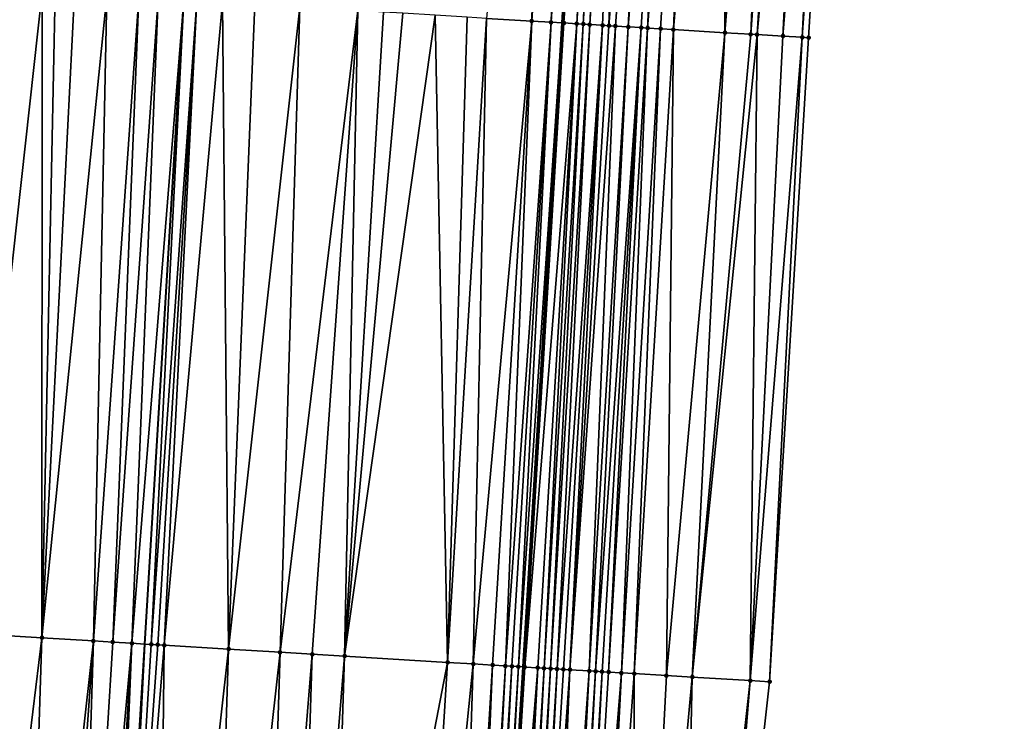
# Model space of a CAD drawing. Header units: feet. Extents: x 2004186 to 2014793, y 836912 to 864902.
# Tile 217 of 256: x 2010611 to 2010641, y 843563 to 843585. Entities that reach past the tile are written whole.
import ezdxf

# ---------------------------------------------------------------- set-up
doc = ezdxf.new("R2010")
doc.units = ezdxf.units.FT
doc.header["$LTSCALE"] = 100
doc.header["$MEASUREMENT"] = 0
for name, color, linetype, lineweight in [('EP_Travel Lane', 5, 'Continuous', 40), ('GPL_Skip Line', 2, 'Continuous', 40), ('Road Shots', 4, 'Continuous', 200), ('Road X-Section', 30, 'Continuous', 13)]:
    doc.layers.add(name, color=color, linetype=linetype, lineweight=lineweight)
doc.layers.add('I-77 SB_MM21-27-Surface-Border', color=7, linetype='Continuous')
doc.layers.add('I-77 SB_MM21-27-Surface-TIN', color=7, linetype='Continuous')

msp = doc.modelspace()

# ---------------------------------------------------------------- linework, layer by layer
at = {"layer": 'EP_Travel Lane'}
msp.add_polyline3d([(2010615.324031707, 843385.081637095, 390.938501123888), (2010616.552035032, 843405.029194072, 391.3267892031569), (2010617.804912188, 843424.9826139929, 391.7072175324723), (2010619.06035813, 843444.9396238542, 392.076744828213), (2010620.315796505, 843464.8965134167, 392.4455438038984), (2010621.571207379, 843484.8529658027, 392.8361508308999), (2010622.826636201, 843504.8097034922, 393.207610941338), (2010624.082055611, 843524.7662915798, 393.588119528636), (2010625.337475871, 843544.7228931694, 393.9578562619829), (2010626.574150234, 843564.6968983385, 394.3421443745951), (2010627.787247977, 843584.6577759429, 394.7077882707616), (2010628.998110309, 843604.6177941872, 395.069523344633), (2010630.208910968, 843624.5767958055, 395.4468158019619), (2010631.419691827, 843644.5354710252, 395.8200524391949), (2010632.630300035, 843664.4913002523, 396.1974298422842), (2010633.840819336, 843684.4456639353, 396.6153915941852), (2010635.051183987, 843704.397478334, 396.990028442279)], dxfattribs=at)
at = {"layer": 'GPL_Skip Line'}
msp.add_polyline3d([(2010603.70424591, 843385.7929352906, 391.1169724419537), (2010604.937612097, 843405.7474407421, 391.4959406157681), (2010606.177803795, 843425.7023868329, 391.8795521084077), (2010607.418814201, 843445.6600469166, 392.2561938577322), (2010608.659815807, 843465.6175654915, 392.6389821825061), (2010609.900829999, 843485.5752864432, 393.0147508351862), (2010611.14181534, 843505.532543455, 393.4036226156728), (2010612.382834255, 843525.4903403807, 393.7734629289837), (2010613.623817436, 843545.4475626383, 394.1539700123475), (2010614.851477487, 843565.4061275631, 394.5297942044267), (2010616.063778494, 843585.3655740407, 394.9026732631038), (2010617.274641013, 843605.3255953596, 395.2527930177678), (2010618.485442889, 843625.2846170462, 395.6266661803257), (2010619.696209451, 843645.2430566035, 396.0104920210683), (2010620.906816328, 843665.1988638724, 396.3850727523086), (2010622.117339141, 843685.1532854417, 396.7970961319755), (2010623.327716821, 843705.1053146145, 397.1721754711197)], dxfattribs=at)
at = {"layer": 'I-77 SB_MM21-27-Surface-Border', "color": 3, "linetype": 'ByBlock', "lineweight": -2}
msp.add_polyline3d([(2010641.494798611, 843704.011147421, 396.742496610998), (2010640.084793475, 843684.0713201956, 396.389644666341), (2010639.473184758, 843664.0808158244, 395.9581236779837), (2010638.661870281, 843644.1012226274, 395.5515044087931), (2010637.650729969, 843624.130561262, 395.1687706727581), (2010636.639548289, 843604.1592179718, 394.8003933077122), (2010635.428642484, 843584.1984831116, 394.4630981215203), (2010634.216257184, 843564.2376289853, 394.0597069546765), (2010631.988867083, 843544.3139747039, 393.7105732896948), (2010631.745981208, 843524.2950926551, 393.2988029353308), (2010630.504983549, 843504.3376375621, 392.9256674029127), (2010629.263969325, 843484.3799160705, 392.5550018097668), (2010628.022992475, 843464.4227956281, 392.1595565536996), (2010626.582373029, 843444.4776350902, 391.7798552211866), (2010624.942087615, 843424.5440586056, 391.4267705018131), (2010623.302710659, 843404.6146482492, 391.0750838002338), (2010622.070041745, 843384.6715023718, 390.6895467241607)], dxfattribs=at)
at = {"layer": 'I-77 SB_MM21-27-Surface-TIN', "color": 128, "linetype": 'ByBlock', "lineweight": -2}
for points in [[(2010627.256436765, 843604.7224706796, 395.1224686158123), (2010625.44666708, 843584.7986463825, 394.7719736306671), (2010626.844128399, 843584.7143723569, 394.743184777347)], [(2010628.054989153, 843604.6743645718, 395.1042501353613), (2010627.256436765, 843604.7224706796, 395.1224686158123), (2010626.844128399, 843584.7143723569, 394.743184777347)], [(2010628.054989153, 843604.6743645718, 395.1042501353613), (2010626.844128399, 843584.7143723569, 394.743184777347), (2010627.443046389, 843584.6783537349, 394.7251601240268)], [(2010628.653908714, 843604.638371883, 395.085879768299), (2010628.054989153, 843604.6743645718, 395.1042501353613), (2010627.443046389, 843584.6783537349, 394.7251601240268)], [(2010628.653908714, 843604.638371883, 395.085879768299), (2010627.443046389, 843584.6783537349, 394.7251601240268), (2010627.787247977, 843584.6577759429, 394.7077882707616)], [(2010628.653908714, 843604.638371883, 395.085879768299), (2010627.787247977, 843584.6577759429, 394.7077882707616), (2010628.998110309, 843604.6177941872, 395.069523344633)], [(2010627.842333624, 843584.6544826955, 394.7050080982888), (2010628.998110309, 843604.6177941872, 395.069523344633), (2010627.787247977, 843584.6577759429, 394.7077882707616)], [(2010629.053195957, 843604.6145009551, 395.0669056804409), (2010628.998110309, 843604.6177941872, 395.069523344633), (2010627.842333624, 843584.6544826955, 394.7050080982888)], [(2010629.252830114, 843604.6024094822, 395.0658688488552), (2010629.053195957, 843604.6145009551, 395.0669056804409), (2010627.842333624, 843584.6544826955, 394.7050080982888)], [(2010629.252830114, 843604.6024094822, 395.0658688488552), (2010627.842333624, 843584.6544826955, 394.7050080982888), (2010628.241592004, 843584.6301359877, 394.7122289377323)], [(2010629.452458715, 843604.5902264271, 395.0697925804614), (2010629.252830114, 843604.6024094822, 395.0658688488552), (2010628.241592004, 843584.6301359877, 394.7122289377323)], [(2010629.452458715, 843604.5902264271, 395.0697925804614), (2010628.241592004, 843584.6301359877, 394.7122289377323), (2010628.441228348, 843584.6180805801, 394.7090519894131)], [(2010629.652091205, 843604.5781074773, 395.0702440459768), (2010629.452458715, 843604.5902264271, 395.0697925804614), (2010628.441228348, 843584.6180805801, 394.7090519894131)], [(2010629.652091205, 843604.5781074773, 395.0702440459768), (2010628.441228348, 843584.6180805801, 394.7090519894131), (2010628.640868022, 843584.6060800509, 394.7027170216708)], [(2010629.851728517, 843604.5660680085, 395.0663904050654), (2010629.652091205, 843604.5781074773, 395.0702440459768), (2010628.640868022, 843584.6060800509, 394.7027170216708)], [(2010629.851728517, 843604.5660680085, 395.0663904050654), (2010628.640868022, 843584.6060800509, 394.7027170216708), (2010629.040157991, 843584.5822540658, 394.6799723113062)], [(2010629.851728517, 843604.5660680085, 395.0663904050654), (2010629.040157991, 843584.5822540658, 394.6799723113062), (2010629.23979875, 843584.5702714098, 394.6726088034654)], [(2010630.849941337, 843604.5063035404, 395.0236755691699), (2010629.851728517, 843604.5660680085, 395.0663904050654), (2010629.23979875, 843584.5702714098, 394.6726088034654)], [(2010630.849941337, 843604.5063035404, 395.0236755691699), (2010629.23979875, 843584.5702714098, 394.6726088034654), (2010629.439441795, 843584.5583264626, 394.6630753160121)], [(2010630.849941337, 843604.5063035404, 395.0236755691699), (2010629.439441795, 843584.5583264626, 394.6630753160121), (2010629.838718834, 843584.5342873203, 394.6525969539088)], [(2010631.44886441, 843604.4703687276, 395.0021703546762), (2010630.849941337, 843604.5063035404, 395.0236755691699), (2010629.838718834, 843584.5342873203, 394.6525969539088)], [(2010631.44886441, 843604.4703687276, 395.0021703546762), (2010629.838718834, 843584.5342873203, 394.6525969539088), (2010630.237998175, 843584.5102861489, 394.6399335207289)], [(2010631.44886441, 843604.4703687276, 395.0021703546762), (2010630.237998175, 843584.5102861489, 394.6399335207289), (2010630.437635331, 843584.4982441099, 394.6359872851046)], [(2010632.047783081, 843604.4343613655, 394.9845947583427), (2010631.44886441, 843604.4703687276, 395.0021703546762), (2010630.437635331, 843584.4982441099, 394.6359872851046)], [(2010632.047783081, 843604.4343613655, 394.9845947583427), (2010630.437635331, 843584.4982441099, 394.6359872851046), (2010630.836915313, 843584.4742535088, 394.6227155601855)], [(2010632.047783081, 843604.4343613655, 394.9845947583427), (2010630.836915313, 843584.4742535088, 394.6227155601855), (2010631.236198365, 843584.4503134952, 394.6065327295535)], [(2010632.846353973, 843604.3865602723, 394.949855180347), (2010632.047783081, 843604.4343613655, 394.9845947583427), (2010631.236198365, 843584.4503134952, 394.6065327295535)], [(2010632.846353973, 843604.3865602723, 394.949855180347), (2010631.236198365, 843584.4503134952, 394.6065327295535), (2010632.83331588, 843584.3543112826, 394.5557366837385)], [(2010633.64492114, 843604.3386977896, 394.9184407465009), (2010632.846353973, 843604.3865602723, 394.949855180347), (2010632.83331588, 843584.3543112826, 394.5557366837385)], [(2010634.443490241, 843604.2908671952, 394.8852990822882), (2010633.64492114, 843604.3386977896, 394.9184407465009), (2010632.83331588, 843584.3543112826, 394.5557366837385)], [(2010634.443490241, 843604.2908671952, 394.8852990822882), (2010632.83331588, 843584.3543112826, 394.5557366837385), (2010633.631877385, 843584.3063554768, 394.5277317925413)], [(2010634.443490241, 843604.2908671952, 394.8852990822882), (2010633.631877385, 843584.3063554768, 394.5277317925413), (2010635.042414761, 843604.2549562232, 394.8625025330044)], [(2010635.042414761, 843604.2549562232, 394.8625025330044), (2010633.631877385, 843584.3063554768, 394.5277317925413), (2010633.831515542, 843584.2943299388, 394.5228359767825)], [(2010635.042414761, 843604.2549562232, 394.8625025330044), (2010633.831515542, 843584.2943299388, 394.5228359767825), (2010635.641343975, 843604.2191226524, 394.8355135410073)], [(2010634.630079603, 843584.2464162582, 394.4924069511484), (2010635.641343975, 843604.2191226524, 394.8355135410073), (2010633.831515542, 843584.2943299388, 394.5228359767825)], [(2010634.630079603, 843584.2464162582, 394.4924069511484), (2010635.84098188, 843604.2070929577, 394.8311305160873), (2010635.641343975, 843604.2191226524, 394.8355135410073)], [(2010634.630079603, 843584.2464162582, 394.4924069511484), (2010636.240264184, 843604.1831406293, 394.816565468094), (2010635.84098188, 843604.2070929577, 394.8311305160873)], [(2010634.630079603, 843584.2464162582, 394.4924069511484), (2010635.229003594, 843584.2104965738, 394.4686888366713), (2010636.240264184, 843604.1831406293, 394.816565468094)], [(2010636.240264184, 843604.1831406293, 394.816565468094), (2010635.229003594, 843584.2104965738, 394.4686888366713), (2010636.639548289, 843604.1592179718, 394.8003933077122)], [(2010636.639548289, 843604.1592179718, 394.8003933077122), (2010635.229003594, 843584.2104965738, 394.4686888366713), (2010635.428642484, 843584.1984831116, 394.4630981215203)], [(2010611.671907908, 843585.6329194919, 394.8501950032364), (2010609.675607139, 843585.7545067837, 394.8225068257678), (2010609.461507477, 843565.7351028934, 394.4665783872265)], [(2010611.671907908, 843585.6329194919, 394.8501950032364), (2010609.461507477, 843565.7351028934, 394.4665783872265), (2010611.657415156, 843565.6009767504, 394.4975014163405)], [(2010612.071166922, 843585.608583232, 394.8568145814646), (2010611.671907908, 843585.6329194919, 394.8501950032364), (2010611.657415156, 843565.6009767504, 394.4975014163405)], [(2010612.670058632, 843585.5721314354, 394.8637174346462), (2010612.071166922, 843585.608583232, 394.8568145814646), (2010611.657415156, 843565.6009767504, 394.4975014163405)], [(2010613.668205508, 843585.5112799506, 394.8808899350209), (2010612.670058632, 843585.5721314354, 394.8637174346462), (2010611.657415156, 843565.6009767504, 394.4975014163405)], [(2010613.668205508, 843585.5112799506, 394.8808899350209), (2010611.657415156, 843565.6009767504, 394.4975014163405), (2010613.254431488, 843565.5033082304, 394.5263621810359)], [(2010614.666351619, 843585.4504158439, 394.898788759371), (2010613.668205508, 843585.5112799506, 394.8808899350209), (2010613.254431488, 843565.5033082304, 394.5263621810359)], [(2010614.666351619, 843585.4504158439, 394.898788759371), (2010613.254431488, 843565.5033082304, 394.5263621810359), (2010613.853317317, 843565.4667598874, 394.5331531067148)], [(2010615.265245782, 843585.4140044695, 394.9033654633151), (2010614.666351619, 843585.4504158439, 394.898788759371), (2010613.853317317, 843565.4667598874, 394.5331531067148)], [(2010615.265245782, 843585.4140044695, 394.9033654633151), (2010613.853317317, 843565.4667598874, 394.5331531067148), (2010614.452206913, 843565.4302735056, 394.5367143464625)], [(2010615.265245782, 843585.4140044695, 394.9033654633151), (2010614.452206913, 843565.4302735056, 394.5367143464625), (2010616.063778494, 843585.3655740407, 394.9026732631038)], [(2010614.452206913, 843565.4302735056, 394.5367143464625), (2010614.851477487, 843565.4061275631, 394.5297942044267), (2010616.063778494, 843585.3655740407, 394.9026732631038)], [(2010615.051112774, 843565.3940545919, 394.526334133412), (2010616.063778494, 843585.3655740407, 394.9026732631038), (2010614.851477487, 843565.4061275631, 394.5297942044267)], [(2010616.463049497, 843585.3414354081, 394.8979201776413), (2010616.063778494, 843585.3655740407, 394.9026732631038), (2010615.051112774, 843565.3940545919, 394.526334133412)], [(2010616.463049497, 843585.3414354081, 394.8979201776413), (2010615.051112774, 843565.3940545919, 394.526334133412), (2010615.250746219, 843565.3819513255, 394.524453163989)], [(2010616.463049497, 843585.3414354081, 394.8979201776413), (2010615.250746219, 843565.3819513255, 394.524453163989), (2010615.450376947, 843565.3698033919, 394.524900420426)], [(2010617.261594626, 843585.2932096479, 394.8854500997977), (2010616.463049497, 843585.3414354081, 394.8979201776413), (2010615.450376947, 843565.3698033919, 394.524900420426)], [(2010617.261594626, 843585.2932096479, 394.8854500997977), (2010615.450376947, 843565.3698033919, 394.524900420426), (2010617.446734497, 843565.2491506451, 394.4862879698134)], [(2010618.259779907, 843585.2329912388, 394.8661915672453), (2010617.261594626, 843585.2932096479, 394.8854500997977), (2010617.446734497, 843565.2491506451, 394.4862879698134)], [(2010619.657233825, 843585.1485952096, 394.8444235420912), (2010618.259779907, 843585.2329912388, 394.8661915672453), (2010617.446734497, 843565.2491506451, 394.4862879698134)], [(2010619.657233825, 843585.1485952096, 394.8444235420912), (2010617.446734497, 843565.2491506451, 394.4862879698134), (2010619.043813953, 843565.1525201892, 394.4610408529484)], [(2010621.453953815, 843585.039979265, 394.8225799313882), (2010619.657233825, 843585.1485952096, 394.8444235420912), (2010619.043813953, 843565.1525201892, 394.4610408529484)], [(2010621.453953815, 843585.039979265, 394.8225799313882), (2010619.043813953, 843565.1525201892, 394.4610408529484), (2010620.041984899, 843565.0920650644, 394.448445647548)], [(2010621.453953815, 843585.039979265, 394.8225799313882), (2010620.041984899, 843565.0920650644, 394.448445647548), (2010621.040150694, 843565.0315252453, 394.4402650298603)], [(2010622.252494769, 843584.9916846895, 394.8140698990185), (2010621.453953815, 843585.039979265, 394.8225799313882), (2010621.040150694, 843565.0315252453, 394.4402650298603)], [(2010622.851402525, 843584.9554973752, 394.8057528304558), (2010622.252494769, 843584.9916846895, 394.8140698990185), (2010621.040150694, 843565.0315252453, 394.4402650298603)], [(2010623.849579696, 843584.8951452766, 394.7941876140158), (2010622.851402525, 843584.9554973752, 394.8057528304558), (2010621.040150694, 843565.0315252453, 394.4402650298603)], [(2010623.849579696, 843584.8951452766, 394.7941876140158), (2010621.040150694, 843565.0315252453, 394.4402650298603), (2010624.234297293, 843564.8380618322, 394.4003259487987)], [(2010624.847759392, 843584.8348348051, 394.7802269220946), (2010623.849579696, 843584.8951452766, 394.7941876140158), (2010624.234297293, 843564.8380618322, 394.4003259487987)], [(2010625.44666708, 843584.7986463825, 394.7719736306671), (2010624.847759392, 843584.8348348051, 394.7802269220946), (2010624.234297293, 843564.8380618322, 394.4003259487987)], [(2010625.44666708, 843584.7986463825, 394.7719736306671), (2010624.234297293, 843564.8380618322, 394.4003259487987), (2010625.032837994, 843564.7897625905, 394.3868691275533)], [(2010626.844128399, 843584.7143723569, 394.743184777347), (2010625.44666708, 843584.7986463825, 394.7719736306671), (2010625.032837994, 843564.7897625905, 394.3868691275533)], [(2010626.844128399, 843584.7143723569, 394.743184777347), (2010625.032837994, 843564.7897625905, 394.3868691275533), (2010625.631748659, 843564.7536226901, 394.3723704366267)], [(2010626.844128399, 843584.7143723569, 394.743184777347), (2010625.631748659, 843564.7536226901, 394.3723704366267), (2010626.031024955, 843564.729570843, 394.3605456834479)], [(2010627.443046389, 843584.6783537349, 394.7251601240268), (2010626.844128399, 843584.7143723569, 394.743184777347), (2010626.031024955, 843564.729570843, 394.3605456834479)], [(2010627.443046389, 843584.6783537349, 394.7251601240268), (2010626.031024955, 843564.729570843, 394.3605456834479), (2010626.230662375, 843564.7175329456, 394.3552574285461)], [(2010627.443046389, 843584.6783537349, 394.7251601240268), (2010626.230662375, 843564.7175329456, 394.3552574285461), (2010626.430303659, 843564.7055585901, 394.3466571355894)], [(2010627.443046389, 843584.6783537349, 394.7251601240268), (2010626.430303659, 843564.7055585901, 394.3466571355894), (2010627.787247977, 843584.6577759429, 394.7077882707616)], [(2010626.430303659, 843564.7055585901, 394.3466571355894), (2010626.574150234, 843564.6968983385, 394.3421443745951), (2010627.787247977, 843584.6577759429, 394.7077882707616)], [(2010626.629942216, 843564.6935393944, 394.3403940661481), (2010627.787247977, 843584.6577759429, 394.7077882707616), (2010626.574150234, 843564.6968983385, 394.3421443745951)], [(2010627.842333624, 843584.6544826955, 394.7050080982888), (2010627.787247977, 843584.6577759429, 394.7077882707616), (2010626.629942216, 843564.6935393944, 394.3403940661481)], [(2010628.241592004, 843584.6301359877, 394.7122289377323), (2010627.842333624, 843584.6544826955, 394.7050080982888), (2010626.629942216, 843564.6935393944, 394.3403940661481)], [(2010628.241592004, 843584.6301359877, 394.7122289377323), (2010626.629942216, 843564.6935393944, 394.3403940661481), (2010627.029202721, 843564.6692278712, 394.3421046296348)], [(2010628.241592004, 843584.6301359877, 394.7122289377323), (2010627.029202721, 843564.6692278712, 394.3421046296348), (2010627.228839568, 843564.6571805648, 394.337306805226)], [(2010628.441228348, 843584.6180805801, 394.7090519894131), (2010628.241592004, 843584.6301359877, 394.7122289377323), (2010627.228839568, 843564.6571805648, 394.337306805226)], [(2010628.441228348, 843584.6180805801, 394.7090519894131), (2010627.228839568, 843564.6571805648, 394.337306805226), (2010627.428479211, 843564.645179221, 394.3301132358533)], [(2010628.640868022, 843584.6060800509, 394.7027170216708), (2010628.441228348, 843584.6180805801, 394.7090519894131), (2010627.428479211, 843564.645179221, 394.3301132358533)], [(2010628.640868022, 843584.6060800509, 394.7027170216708), (2010627.428479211, 843564.645179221, 394.3301132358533), (2010627.628124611, 843564.6332725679, 394.3179840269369)], [(2010629.040157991, 843584.5822540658, 394.6799723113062), (2010628.640868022, 843584.6060800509, 394.7027170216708), (2010627.628124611, 843564.6332725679, 394.3179840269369)], [(2010629.040157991, 843584.5822540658, 394.6799723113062), (2010627.628124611, 843564.6332725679, 394.3179840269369), (2010627.827775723, 843564.6214598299, 394.3009596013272)], [(2010629.040157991, 843584.5822540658, 394.6799723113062), (2010627.827775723, 843564.6214598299, 394.3009596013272), (2010628.027420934, 843564.6095500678, 394.2889924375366)], [(2010629.23979875, 843584.5702714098, 394.6726088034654), (2010629.040157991, 843584.5822540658, 394.6799723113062), (2010628.027420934, 843564.6095500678, 394.2889924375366)], [(2010629.439441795, 843584.5583264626, 394.6630753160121), (2010629.23979875, 843584.5702714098, 394.6726088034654), (2010628.027420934, 843564.6095500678, 394.2889924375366)], [(2010629.439441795, 843584.5583264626, 394.6630753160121), (2010628.027420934, 843564.6095500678, 394.2889924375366), (2010628.626343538, 843564.573606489, 394.2642607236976)], [(2010629.838718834, 843584.5342873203, 394.6525969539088), (2010629.439441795, 843584.5583264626, 394.6630753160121), (2010628.626343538, 843564.573606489, 394.2642607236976)], [(2010629.838718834, 843584.5342873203, 394.6525969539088), (2010628.626343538, 843564.573606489, 394.2642607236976), (2010628.825985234, 843564.5616389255, 394.2553063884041)], [(2010630.237998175, 843584.5102861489, 394.6399335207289), (2010629.838718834, 843584.5342873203, 394.6525969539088), (2010628.825985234, 843564.5616389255, 394.2553063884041)], [(2010630.237998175, 843584.5102861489, 394.6399335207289), (2010628.825985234, 843564.5616389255, 394.2553063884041), (2010629.0256226, 843564.5496001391, 394.2500644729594)], [(2010630.237998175, 843584.5102861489, 394.6399335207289), (2010629.0256226, 843564.5496001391, 394.2500644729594), (2010629.225253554, 843564.5374559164, 394.250318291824)], [(2010630.437635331, 843584.4982441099, 394.6359872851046), (2010630.237998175, 843584.5102861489, 394.6399335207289), (2010629.225253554, 843564.5374559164, 394.250318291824)], [(2010630.437635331, 843584.4982441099, 394.6359872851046), (2010629.225253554, 843564.5374559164, 394.250318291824), (2010629.624534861, 843564.5134864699, 394.2341985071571)], [(2010630.836915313, 843584.4742535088, 394.6227155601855), (2010630.437635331, 843584.4982441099, 394.6359872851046), (2010629.624534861, 843564.5134864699, 394.2341985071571)], [(2010630.836915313, 843584.4742535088, 394.6227155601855), (2010629.624534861, 843564.5134864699, 394.2341985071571), (2010630.023813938, 843564.489480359, 394.2199898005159)], [(2010631.236198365, 843584.4503134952, 394.6065327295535), (2010630.836915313, 843584.4742535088, 394.6227155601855), (2010630.023813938, 843564.489480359, 394.2199898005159)], [(2010631.236198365, 843584.4503134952, 394.6065327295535), (2010630.023813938, 843564.489480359, 394.2199898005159), (2010631.022014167, 843564.4295067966, 394.1822937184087)], [(2010632.83331588, 843584.3543112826, 394.5557366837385), (2010631.236198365, 843584.4503134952, 394.6065327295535), (2010631.022014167, 843564.4295067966, 394.1822937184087)], [(2010632.83331588, 843584.3543112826, 394.5557366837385), (2010631.022014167, 843564.4295067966, 394.1822937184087), (2010631.820573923, 843564.3815209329, 394.1525024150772)], [(2010633.631877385, 843584.3063554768, 394.5277317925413), (2010632.83331588, 843584.3543112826, 394.5557366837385), (2010631.820573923, 843564.3815209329, 394.1525024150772)], [(2010633.831515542, 843584.2943299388, 394.5228359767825), (2010633.631877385, 843584.3063554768, 394.5277317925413), (2010631.820573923, 843564.3815209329, 394.1525024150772)], [(2010633.831515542, 843584.2943299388, 394.5228359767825), (2010631.820573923, 843564.3815209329, 394.1525024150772), (2010633.617336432, 843564.2736030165, 394.0828513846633)], [(2010634.630079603, 843584.2464162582, 394.4924069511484), (2010633.831515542, 843584.2943299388, 394.5228359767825), (2010633.617336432, 843564.2736030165, 394.0828513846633)], [(2010634.630079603, 843584.2464162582, 394.4924069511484), (2010633.617336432, 843564.2736030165, 394.0828513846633), (2010635.229003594, 843584.2104965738, 394.4686888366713)], [(2010633.617336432, 843564.2736030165, 394.0828513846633), (2010634.216257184, 843564.2376289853, 394.0597069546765), (2010635.229003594, 843584.2104965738, 394.4686888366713)], [(2010634.216257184, 843564.2376289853, 394.0597069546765), (2010635.428642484, 843584.1984831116, 394.4630981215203), (2010635.229003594, 843584.2104965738, 394.4686888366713)], [(2010611.657415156, 843565.6009767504, 394.4975014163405), (2010609.461507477, 843565.7351028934, 394.4665783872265), (2010609.232366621, 843545.7217175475, 394.0966328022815)], [(2010611.657415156, 843565.6009767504, 394.4975014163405), (2010609.232366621, 843545.7217175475, 394.0966328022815), (2010611.028860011, 843545.6094150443, 394.1279520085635)], [(2010613.254431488, 843565.5033082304, 394.5263621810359), (2010611.657415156, 843565.6009767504, 394.4975014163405), (2010611.028860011, 843545.6094150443, 394.1279520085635)], [(2010613.254431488, 843565.5033082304, 394.5263621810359), (2010611.028860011, 843545.6094150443, 394.1279520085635), (2010611.827299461, 843545.5594697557, 394.1436257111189)], [(2010613.254431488, 843565.5033082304, 394.5263621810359), (2010611.827299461, 843545.5594697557, 394.1436257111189), (2010612.625746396, 843545.5096448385, 394.1529138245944)], [(2010613.853317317, 843565.4667598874, 394.5331531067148), (2010613.254431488, 843565.5033082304, 394.5263621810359), (2010612.625746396, 843545.5096448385, 394.1529138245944)], [(2010614.452206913, 843565.4302735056, 394.5367143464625), (2010613.853317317, 843565.4667598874, 394.5331531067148), (2010612.625746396, 843545.5096448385, 394.1529138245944)], [(2010614.452206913, 843565.4302735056, 394.5367143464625), (2010612.625746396, 843545.5096448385, 394.1529138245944), (2010613.224586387, 843545.4723531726, 394.1557939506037)], [(2010614.452206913, 843565.4302735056, 394.5367143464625), (2010613.224586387, 843545.4723531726, 394.1557939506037), (2010613.623817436, 843545.4475626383, 394.1539700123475)], [(2010614.452206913, 843565.4302735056, 394.5367143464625), (2010613.623817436, 843545.4475626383, 394.1539700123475), (2010614.851477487, 843565.4061275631, 394.5297942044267)], [(2010613.823432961, 843545.4351673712, 394.1530580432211), (2010614.851477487, 843565.4061275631, 394.5297942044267), (2010613.623817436, 843545.4475626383, 394.1539700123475)], [(2010615.051112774, 843565.3940545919, 394.526334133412), (2010614.851477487, 843565.4061275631, 394.5297942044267), (2010613.823432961, 843545.4351673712, 394.1530580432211)], [(2010615.250746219, 843565.3819513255, 394.524453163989), (2010615.051112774, 843565.3940545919, 394.526334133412), (2010613.823432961, 843545.4351673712, 394.1530580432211)], [(2010615.450376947, 843565.3698033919, 394.524900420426), (2010615.250746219, 843565.3819513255, 394.524453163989), (2010613.823432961, 843545.4351673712, 394.1530580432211)], [(2010615.450376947, 843565.3698033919, 394.524900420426), (2010613.823432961, 843545.4351673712, 394.1530580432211), (2010615.220764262, 843545.3487644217, 394.1273685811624)], [(2010617.446734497, 843565.2491506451, 394.4862879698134), (2010615.450376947, 843565.3698033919, 394.524900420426), (2010615.220764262, 843545.3487644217, 394.1273685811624)], [(2010617.446734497, 843565.2491506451, 394.4862879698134), (2010615.220764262, 843545.3487644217, 394.1273685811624), (2010616.817716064, 843545.2500462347, 394.0965216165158)], [(2010619.043813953, 843565.1525201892, 394.4610408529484), (2010617.446734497, 843565.2491506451, 394.4862879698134), (2010616.817716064, 843545.2500462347, 394.0965216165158)], [(2010619.043813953, 843565.1525201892, 394.4610408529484), (2010616.817716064, 843545.2500462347, 394.0965216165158), (2010618.41465599, 843545.1511370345, 394.0758077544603)], [(2010620.041984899, 843565.0920650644, 394.448445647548), (2010619.043813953, 843565.1525201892, 394.4610408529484), (2010618.41465599, 843545.1511370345, 394.0758077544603)], [(2010620.041984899, 843565.0920650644, 394.448445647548), (2010618.41465599, 843545.1511370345, 394.0758077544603), (2010619.412739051, 843545.0892481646, 394.066607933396)], [(2010621.040150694, 843565.0315252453, 394.4402650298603), (2010620.041984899, 843565.0920650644, 394.448445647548), (2010619.412739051, 843545.0892481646, 394.066607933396)], [(2010621.040150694, 843565.0315252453, 394.4402650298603), (2010619.412739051, 843545.0892481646, 394.066607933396), (2010620.410829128, 843545.0274721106, 394.0514232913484)], [(2010624.234297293, 843564.8380618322, 394.4003259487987), (2010621.040150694, 843565.0315252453, 394.4402650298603), (2010620.410829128, 843545.0274721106, 394.0514232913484)], [(2010624.234297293, 843564.8380618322, 394.4003259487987), (2010620.410829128, 843545.0274721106, 394.0514232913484), (2010623.005854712, 843544.8667158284, 394.0192927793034)], [(2010625.032837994, 843564.7897625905, 394.3868691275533), (2010624.234297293, 843564.8380618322, 394.4003259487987), (2010623.005854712, 843544.8667158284, 394.0192927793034)], [(2010625.032837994, 843564.7897625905, 394.3868691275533), (2010623.005854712, 843544.8667158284, 394.0192927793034), (2010624.403187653, 843544.7803392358, 393.9922050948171)], [(2010625.631748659, 843564.7536226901, 394.3723704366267), (2010625.032837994, 843564.7897625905, 394.3868691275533), (2010624.403187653, 843544.7803392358, 393.9922050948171)], [(2010625.631748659, 843564.7536226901, 394.3723704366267), (2010624.403187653, 843544.7803392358, 393.9922050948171), (2010624.802434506, 843544.7558028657, 393.9768979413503)], [(2010626.031024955, 843564.729570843, 394.3605456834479), (2010625.631748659, 843564.7536226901, 394.3723704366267), (2010624.802434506, 843544.7558028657, 393.9768979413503)], [(2010626.031024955, 843564.729570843, 394.3605456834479), (2010624.802434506, 843544.7558028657, 393.9768979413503), (2010625.002056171, 843544.7435063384, 393.9707478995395)], [(2010626.230662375, 843564.7175329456, 394.3552574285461), (2010626.031024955, 843564.729570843, 394.3605456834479), (2010625.002056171, 843544.7435063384, 393.9707478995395)], [(2010626.230662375, 843564.7175329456, 394.3552574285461), (2010625.002056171, 843544.7435063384, 393.9707478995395), (2010625.201681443, 843544.731267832, 393.9615198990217)], [(2010626.430303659, 843564.7055585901, 394.3466571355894), (2010626.230662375, 843564.7175329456, 394.3552574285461), (2010625.201681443, 843544.731267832, 393.9615198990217)], [(2010626.430303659, 843564.7055585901, 394.3466571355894), (2010625.201681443, 843544.731267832, 393.9615198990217), (2010625.337475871, 843544.7228931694, 393.9578562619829)], [(2010626.430303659, 843564.7055585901, 394.3466571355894), (2010625.337475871, 843544.7228931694, 393.9578562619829), (2010626.574150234, 843564.6968983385, 394.3421443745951)], [(2010625.401302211, 843544.7189568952, 393.9561342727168), (2010626.574150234, 843564.6968983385, 394.3421443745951), (2010625.337475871, 843544.7228931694, 393.9578562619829)], [(2010626.629942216, 843564.6935393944, 394.3403940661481), (2010626.574150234, 843564.6968983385, 394.3421443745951), (2010625.401302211, 843544.7189568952, 393.9561342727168)], [(2010627.029202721, 843564.6692278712, 394.3421046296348), (2010626.629942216, 843564.6935393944, 394.3403940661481), (2010625.401302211, 843544.7189568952, 393.9561342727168)], [(2010627.029202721, 843564.6692278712, 394.3421046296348), (2010625.401302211, 843544.7189568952, 393.9561342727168), (2010625.800523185, 843544.6940043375, 393.9629055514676)], [(2010627.029202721, 843564.6692278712, 394.3421046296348), (2010625.800523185, 843544.6940043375, 393.9629055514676), (2010626.000140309, 843544.6816347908, 393.9606291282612)], [(2010627.228839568, 843564.6571805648, 394.337306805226), (2010627.029202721, 843564.6692278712, 394.3421046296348), (2010626.000140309, 843544.6816347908, 393.9606291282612)], [(2010627.228839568, 843564.6571805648, 394.337306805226), (2010626.000140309, 843544.6816347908, 393.9606291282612), (2010626.199760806, 843544.6693194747, 393.9554758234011)], [(2010627.428479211, 843564.645179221, 394.3301132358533), (2010627.228839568, 843564.6571805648, 394.337306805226), (2010626.199760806, 843544.6693194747, 393.9554758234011)], [(2010627.428479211, 843564.645179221, 394.3301132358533), (2010626.199760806, 843544.6693194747, 393.9554758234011), (2010626.39939144, 843544.6571671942, 393.9416736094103)], [(2010627.628124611, 843564.6332725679, 394.3179840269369), (2010627.428479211, 843564.645179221, 394.3301132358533), (2010626.39939144, 843544.6571671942, 393.9416736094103)], [(2010627.628124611, 843564.6332725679, 394.3179840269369), (2010626.39939144, 843544.6571671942, 393.9416736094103), (2010626.599025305, 843544.6450668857, 393.9251143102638)], [(2010627.827775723, 843564.6214598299, 394.3009596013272), (2010627.628124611, 843564.6332725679, 394.3179840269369), (2010626.599025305, 843544.6450668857, 393.9251143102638)], [(2010628.027420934, 843564.6095500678, 394.2889924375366), (2010627.827775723, 843564.6214598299, 394.3009596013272), (2010626.599025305, 843544.6450668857, 393.9251143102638)], [(2010628.027420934, 843564.6095500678, 394.2889924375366), (2010626.599025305, 843544.6450668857, 393.9251143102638), (2010627.197903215, 843544.608385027, 393.8956446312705)], [(2010628.626343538, 843564.573606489, 394.2642607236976), (2010628.027420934, 843564.6095500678, 394.2889924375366), (2010627.197903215, 843544.608385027, 393.8956446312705)], [(2010628.626343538, 843564.573606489, 394.2642607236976), (2010627.197903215, 843544.608385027, 393.8956446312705), (2010627.597153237, 843544.5838996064, 393.8776346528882)], [(2010628.825985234, 843564.5616389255, 394.2553063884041), (2010628.626343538, 843564.573606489, 394.2642607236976), (2010627.597153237, 843544.5838996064, 393.8776346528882)], [(2010628.825985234, 843564.5616389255, 394.2553063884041), (2010627.597153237, 843544.5838996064, 393.8776346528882), (2010627.796768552, 843544.5715009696, 393.8769014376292)], [(2010629.0256226, 843564.5496001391, 394.2500644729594), (2010628.825985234, 843564.5616389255, 394.2553063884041), (2010627.796768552, 843544.5715009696, 393.8769014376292)], [(2010629.0256226, 843564.5496001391, 394.2500644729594), (2010627.796768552, 843544.5715009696, 393.8769014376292), (2010627.996386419, 843544.5591433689, 393.8739912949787)], [(2010629.225253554, 843564.5374559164, 394.250318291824), (2010629.0256226, 843564.5496001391, 394.2500644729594), (2010627.996386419, 843544.5591433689, 393.8739912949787)], [(2010629.624534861, 843564.5134864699, 394.2341985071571), (2010629.225253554, 843564.5374559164, 394.250318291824), (2010627.996386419, 843544.5591433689, 393.8739912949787)], [(2010629.624534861, 843564.5134864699, 394.2341985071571), (2010627.996386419, 843544.5591433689, 393.8739912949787), (2010628.595260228, 843544.5223955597, 393.8480202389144)], [(2010630.023813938, 843564.489480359, 394.2199898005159), (2010629.624534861, 843564.5134864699, 394.2341985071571), (2010628.595260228, 843544.5223955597, 393.8480202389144)], [(2010630.023813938, 843564.489480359, 394.2199898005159), (2010628.595260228, 843544.5223955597, 393.8480202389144), (2010629.992627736, 843544.436574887, 393.7914414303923)], [(2010631.022014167, 843564.4295067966, 394.1822937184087), (2010630.023813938, 843564.489480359, 394.2199898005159), (2010629.992627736, 843544.436574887, 393.7914414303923)], [(2010631.820573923, 843564.3815209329, 394.1525024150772), (2010631.022014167, 843564.4295067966, 394.1822937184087), (2010629.992627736, 843544.436574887, 393.7914414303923)], [(2010631.820573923, 843564.3815209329, 394.1525024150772), (2010629.992627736, 843544.436574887, 393.7914414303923), (2010631.389995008, 843544.350750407, 393.7350645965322)], [(2010633.617336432, 843564.2736030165, 394.0828513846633), (2010631.820573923, 843564.3815209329, 394.1525024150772), (2010631.389995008, 843544.350750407, 393.7350645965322)], [(2010633.617336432, 843564.2736030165, 394.0828513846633), (2010631.389995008, 843544.350750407, 393.7350645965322), (2010631.988867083, 843544.3139747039, 393.7105732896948)], [(2010633.617336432, 843564.2736030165, 394.0828513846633), (2010631.988867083, 843544.3139747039, 393.7105732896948), (2010634.216257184, 843564.2376289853, 394.0597069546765)]]:
    msp.add_3dface(points, dxfattribs=at)
at = {"layer": 'Road Shots', "lineweight": 100}
for p in [(2010626.844128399, 843584.7143723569, 394.743184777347), (2010627.443046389, 843584.6783537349, 394.7251601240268), (2010627.842333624, 843584.6544826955, 394.7050080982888), (2010628.241592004, 843584.6301359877, 394.7122289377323), (2010628.441228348, 843584.6180805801, 394.7090519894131), (2010628.640868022, 843584.6060800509, 394.7027170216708), (2010629.040157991, 843584.5822540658, 394.6799723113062), (2010629.23979875, 843584.5702714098, 394.6726088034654), (2010629.439441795, 843584.5583264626, 394.6630753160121), (2010629.838718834, 843584.5342873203, 394.6525969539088), (2010630.237998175, 843584.5102861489, 394.6399335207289), (2010630.437635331, 843584.4982441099, 394.6359872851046), (2010630.836915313, 843584.4742535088, 394.6227155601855), (2010631.236198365, 843584.4503134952, 394.6065327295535), (2010632.83331588, 843584.3543112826, 394.5557366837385), (2010633.631877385, 843584.3063554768, 394.5277317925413), (2010633.831515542, 843584.2943299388, 394.5228359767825), (2010634.630079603, 843584.2464162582, 394.4924069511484), (2010635.229003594, 843584.2104965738, 394.4686888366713), (2010635.428642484, 843584.1984831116, 394.4630981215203), (2010611.657415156, 843565.6009767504, 394.4975014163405), (2010613.254431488, 843565.5033082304, 394.5263621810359), (2010613.853317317, 843565.4667598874, 394.5331531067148), (2010614.452206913, 843565.4302735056, 394.5367143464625), (2010615.051112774, 843565.3940545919, 394.526334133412), (2010615.250746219, 843565.3819513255, 394.524453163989), (2010615.450376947, 843565.3698033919, 394.524900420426), (2010617.446734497, 843565.2491506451, 394.4862879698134), (2010619.043813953, 843565.1525201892, 394.4610408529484), (2010620.041984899, 843565.0920650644, 394.448445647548), (2010621.040150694, 843565.0315252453, 394.4402650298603), (2010624.234297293, 843564.8380618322, 394.4003259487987), (2010625.032837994, 843564.7897625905, 394.3868691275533), (2010625.631748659, 843564.7536226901, 394.3723704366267), (2010626.031024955, 843564.729570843, 394.3605456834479), (2010626.230662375, 843564.7175329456, 394.3552574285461), (2010626.430303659, 843564.7055585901, 394.3466571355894), (2010626.629942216, 843564.6935393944, 394.3403940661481), (2010627.029202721, 843564.6692278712, 394.3421046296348), (2010627.228839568, 843564.6571805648, 394.337306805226), (2010627.428479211, 843564.645179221, 394.3301132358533), (2010627.628124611, 843564.6332725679, 394.3179840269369), (2010627.827775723, 843564.6214598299, 394.3009596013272), (2010628.027420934, 843564.6095500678, 394.2889924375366), (2010628.626343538, 843564.573606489, 394.2642607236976), (2010628.825985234, 843564.5616389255, 394.2553063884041), (2010629.0256226, 843564.5496001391, 394.2500644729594), (2010629.225253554, 843564.5374559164, 394.250318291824), (2010629.624534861, 843564.5134864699, 394.2341985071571), (2010630.023813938, 843564.489480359, 394.2199898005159), (2010631.022014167, 843564.4295067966, 394.1822937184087), (2010631.820573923, 843564.3815209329, 394.1525024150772), (2010633.617336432, 843564.2736030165, 394.0828513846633), (2010634.216257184, 843564.2376289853, 394.0597069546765)]:
    msp.add_point(p, dxfattribs=at)
at = {"layer": 'Road X-Section', "extrusion": (0.0605438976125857, 0.9980137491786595, 0.01740669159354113), "elevation": 963647.2005014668, "flags": 128}
msp.add_lwpolyline([(-1955814.85598189, -16382.15481161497), (-1955815.455981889, -16382.12934006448), (-1955816.255981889, -16382.10317707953), (-1955816.855981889, -16382.07760316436), (-1955817.255981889, -16382.06239832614), (-1955817.455981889, -16382.05268907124), (-1955818.655981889, -16382.01020596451), (-1955818.85598189, -16382.0017888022), (-1955819.45598189, -16381.96799370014), (-1955819.655981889, -16381.96376943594), (-1955820.055981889, -16381.96640565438), (-1955820.255981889, -16381.95911090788), (-1955820.655981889, -16381.93165533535), (-1955820.855981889, -16381.92052716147), (-1955821.455981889, -16381.89961949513), (-1955821.855981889, -16381.88968486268), (-1955822.45598189, -16381.87892226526), (-1955823.25598189, -16381.86281276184), (-1955824.45598189, -16381.84420978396), (-1955825.25598189, -16381.82571799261), (-1955825.655981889, -16381.81697373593), (-1955827.455981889, -16381.79186249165), (-1955828.055981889, -16381.77759728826), (-1955828.655981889, -16381.76049757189), (-1955829.655981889, -16381.73935492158), (-1955830.255981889, -16381.725342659), (-1955831.05598189, -16381.70405307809), (-1955831.65598189, -16381.68496114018), (-1955832.255981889, -16381.67646128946), (-1955832.455981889, -16381.67513606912), (-1955832.855981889, -16381.66750514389), (-1955833.255981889, -16381.65512559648), (-1955833.45598189, -16381.64743175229), (-1955833.855981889, -16381.63877027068), (-1955834.255981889, -16381.6311798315), (-1955835.455981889, -16381.62122502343), (-1955836.05598189, -16381.61327751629), (-1955836.85598189, -16381.60025230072), (-1955837.655981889, -16381.58623998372), (-1955838.45598189, -16381.56905495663), (-1955840.45598189, -16381.54136258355), (-1955840.855981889, -16381.53474200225), (-1955841.455981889, -16381.52783810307), (-1955842.45598189, -16381.51066300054), (-1955843.455981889, -16381.49276146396), (-1955844.055981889, -16381.4881840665), (-1955844.855981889, -16381.4888763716), (-1955845.255981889, -16381.49363017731), (-1955846.055981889, -16381.50610214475), (-1955847.055981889, -16381.52536359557), (-1955848.455981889, -16381.54713491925), (-1955850.25598189, -16381.56898183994), (-1955851.055981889, -16381.57749316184), (-1955851.655981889, -16381.58581149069), (-1955852.655981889, -16381.59737845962), (-1955853.655981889, -16381.61134126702), (-1955854.25598189, -16381.61959580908), (-1955855.655981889, -16381.64838902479), (-1955856.25598189, -16381.66641640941), (-1955856.655981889, -16381.68657148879), (-1955857.05598189, -16381.67934955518), (-1955857.255981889, -16381.6825269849), (-1955857.455981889, -16381.68886291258), (-1955857.855981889, -16381.71161106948), (-1955858.055981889, -16381.71897569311), (-1955858.255981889, -16381.72851062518), (-1955858.65598189, -16381.73899057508), (-1955859.055981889, -16381.75165592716), (-1955859.255981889, -16381.75560276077), (-1955859.655981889, -16381.76887649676), (-1955860.055981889, -16381.78506177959), (-1955861.655981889, -16381.83586552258), (-1955862.45598189, -16381.86387465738), (-1955862.655981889, -16381.86877121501), (-1955863.455981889, -16381.89920485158), (-1955864.055981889, -16381.92292656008), (-1955864.255981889, -16381.9285181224)], dxfattribs=at)
at = {"layer": 'Road X-Section', "extrusion": (0.06068555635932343, 0.9979719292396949, 0.01921696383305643), "elevation": 963877.4583440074, "flags": 128}
msp.add_lwpolyline([(-1955675.89264862, -18132.26937964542), (-1955676.69264862, -18132.23911352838), (-1955677.89264862, -18132.19631170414), (-1955678.89264862, -18132.15536106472), (-1955679.49264862, -18132.13997340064), (-1955679.69264862, -18132.1327621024), (-1955679.89264862, -18132.12273418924), (-1955680.29264862, -18132.09474531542), (-1955680.49264862, -18132.08327277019), (-1955680.69264862, -18132.07671083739), (-1955680.89264862, -18132.07548351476), (-1955681.29264862, -18132.07999794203), (-1955681.49264862, -18132.0681350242), (-1955681.69264862, -18132.05140037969), (-1955681.89264862, -18132.03686095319), (-1955682.09264862, -18132.02918773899), (-1955682.69264862, -18132.01295110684), (-1955683.69264862, -18131.99747938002), (-1955684.49264862, -18131.9825343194), (-1955684.89264862, -18131.97609392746), (-1955685.29264862, -18131.96738031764), (-1955686.492648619, -18131.94982608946), (-1955687.492648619, -18131.93029403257), (-1955688.09264862, -18131.92297217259), (-1955688.49264862, -18131.91894327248), (-1955689.29264862, -18131.90362416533), (-1955689.89264862, -18131.88732559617), (-1955690.29264862, -18131.87289490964), (-1955690.89264862, -18131.85609351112), (-1955691.49264862, -18131.84499277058), (-1955692.49264862, -18131.82125651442), (-1955692.89264862, -18131.80807362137), (-1955693.09264862, -18131.79964669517), (-1955693.49264862, -18131.78801640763), (-1955693.69264862, -18131.78630800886), (-1955694.09264862, -18131.7773646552), (-1955694.49264862, -18131.7627053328), (-1955695.09264862, -18131.75299376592), (-1955696.89264862, -18131.73592553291), (-1955697.89264862, -18131.72045531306), (-1955699.29264862, -18131.69949750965), (-1955700.69264862, -18131.67992669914), (-1955702.89264862, -18131.64899795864), (-1955704.49264862, -18131.62013186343), (-1955705.09264862, -18131.6133396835), (-1955705.69264862, -18131.60977778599), (-1955706.29264862, -18131.62015991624), (-1955706.49264862, -18131.62204123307), (-1955706.69264862, -18131.62159389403), (-1955708.69264862, -18131.66021347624), (-1955710.29264862, -18131.68546525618), (-1955711.29264862, -18131.69806278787), (-1955712.29264862, -18131.70624491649), (-1955715.492648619, -18131.74619137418), (-1955716.29264862, -18131.75965068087), (-1955716.892648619, -18131.77415204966), (-1955717.29264862, -18131.78597898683), (-1955717.49264862, -18131.79126821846), (-1955717.69264862, -18131.79987009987), (-1955717.89264862, -18131.80613432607), (-1955718.29264862, -18131.80442344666), (-1955718.49264862, -18131.8092221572), (-1955718.69264862, -18131.81641705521), (-1955718.89264862, -18131.82854850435), (-1955719.09264862, -18131.84557607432), (-1955719.29264862, -18131.85754544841), (-1955719.89264862, -18131.88228173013), (-1955720.09264862, -18131.89123771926), (-1955720.29264862, -18131.89648060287), (-1955720.49264862, -18131.89622673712), (-1955720.89264862, -18131.91234949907), (-1955721.29264862, -18131.92656083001), (-1955722.29264862, -18131.96426387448), (-1955723.09264862, -18131.99406068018), (-1955724.89264862, -18132.06372457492), (-1955725.49264862, -18132.08687327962)], dxfattribs=at)

doc.saveas('drawing.dxf')
